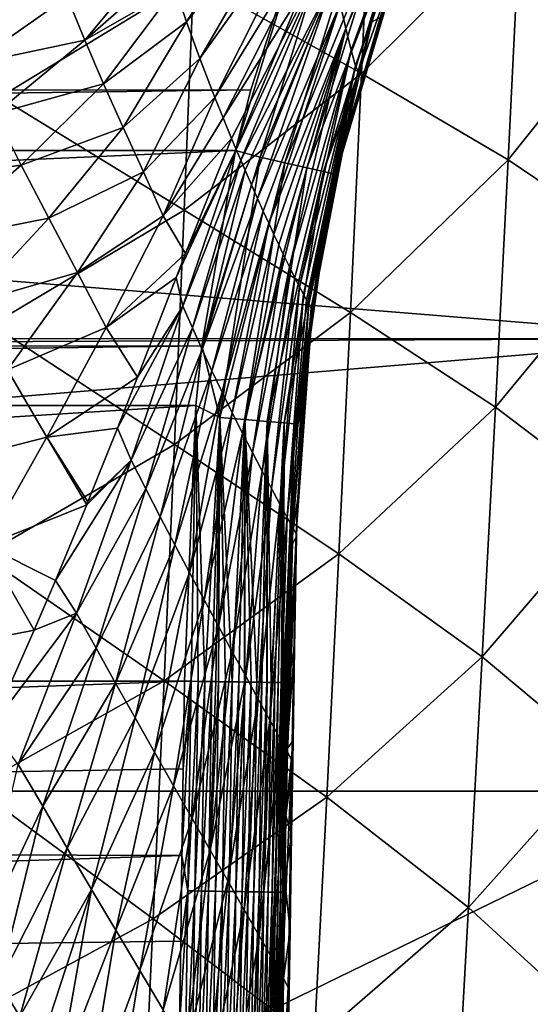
# Model space of a CAD drawing. Header units: metres. Extents: x -26 to 26, y -119 to 32.
# Tile 135 of 208: x 13.95 to 17.45, y -49.34 to -42.59. Entities that reach past the tile are written whole.
import ezdxf

# ---------------------------------------------------------------- set-up
doc = ezdxf.new("R2010")
doc.units = ezdxf.units.M
doc.layers.add('solid_13_411_041_XXX', color=7, linetype='CONTINUOUS')

msp = doc.modelspace()

# ---------------------------------------------------------------- linework, layer by layer
at = {"layer": 'solid_13_411_041_XXX'}
for points in [[(16.187353, -42.646336, 140.213745), (16.147326, -42.478176, 139.66362), (16.793259, -41.121155, 140.263977)], [(16.187353, -42.646336, 140.213745), (16.793259, -41.121155, 140.263977), (16.793377, -41.233803, 140.783554)], [(16.223307, -42.794968, 140.77388), (16.187353, -42.646336, 140.213745), (16.793377, -41.233803, 140.783554)], [(16.223307, -42.794968, 140.77388), (16.793377, -41.233803, 140.783554), (16.79286, -41.318478, 141.311447)], [(16.252863, -42.903385, 141.345352), (16.223307, -42.794968, 140.77388), (16.79286, -41.318478, 141.311447)], [(16.252863, -42.903385, 141.345352), (16.79286, -41.318478, 141.311447), (16.798859, -41.359192, 141.846466)], [(15.093319, -42.602062, 136.457214), (15.01537, -42.370205, 135.955963), (15.916886, -41.331543, 136.411133)], [(15.093319, -42.602062, 136.457214), (15.916886, -41.331543, 136.411133), (15.950157, -41.53006, 136.950851)], [(16.366863, -41.343361, 76.616867), (16.29439, -42.955505, 77.019981), (15.142138, -42.308834, 75.789986)], [(16.252863, -42.903385, 141.345352), (16.798859, -41.359192, 141.846466), (16.587547, -41.91626, 141.87326)], [(17.382345, -41.871723, 77.971092), (16.29439, -42.955505, 77.019981), (16.366863, -41.343361, 76.616867)], [(15.142138, -42.308834, 75.789986), (13.812059, -43.117809, 75.034843), (13.863782, -41.580997, 74.653984)], [(15.18409, -42.851822, 136.99826), (15.093319, -42.602062, 136.457214), (15.950157, -41.53006, 136.950851)], [(15.18409, -42.851822, 136.99826), (15.950157, -41.53006, 136.950851), (15.986606, -41.727215, 137.490891)], [(18.75638, -44.772785, 104.989876), (18.75638, -41.678455, 105.260582), (-19.360794, -41.683056, 105.260048)], [(18.75638, -44.772785, 104.989876), (-19.360794, -41.683056, 105.260048), (-19.021423, -44.781231, 104.989388)], [(15.287701, -43.119053, 137.584137), (15.18409, -42.851822, 136.99826), (15.986606, -41.727215, 137.490891)], [(15.287701, -43.119053, 137.584137), (15.986606, -41.727215, 137.490891), (16.024906, -41.921589, 138.03215)], [(15.950347, -41.782513, 145.140533), (-15.952346, -41.777439, 145.140533), (-15.528841, -43.087605, 145.14064)], [(15.950347, -41.782513, 145.140533), (-15.528841, -43.087605, 145.14064), (15.534035, -43.068142, 145.14064)], [(15.950347, -41.782513, 145.140533), (15.534035, -43.068142, 145.14064), (15.430722, -43.482998, 145.140671)], [(16.131378, -41.800194, 145.118454), (15.950347, -41.782513, 145.140533), (15.430722, -43.482998, 145.140671)], [(16.131378, -41.800194, 145.118454), (15.430722, -43.482998, 145.140671), (15.598575, -43.527996, 145.119064)], [(16.295879, -41.863144, 145.047119), (16.131378, -41.800194, 145.118454), (15.598575, -43.527996, 145.119064)], [(16.295879, -41.863144, 145.047119), (15.598575, -43.527996, 145.119064), (15.768372, -43.567036, 145.049377)], [(16.441626, -41.918922, 144.926224), (16.295879, -41.863144, 145.047119), (15.768372, -43.567036, 145.049377)], [(15.344087, -43.258759, 137.895615), (15.287701, -43.119053, 137.584137), (16.024906, -41.921589, 138.03215)], [(15.344087, -43.258759, 137.895615), (16.024906, -41.921589, 138.03215), (16.064377, -42.112083, 138.574936)], [(16.441626, -41.918922, 144.926224), (15.768372, -43.567036, 145.049377), (15.919316, -43.601749, 144.931335)], [(16.550552, -41.960613, 144.766953), (16.441626, -41.918922, 144.926224), (15.919316, -43.601749, 144.931335)], [(16.252863, -42.903385, 141.345352), (16.587547, -41.91626, 141.87326), (16.364782, -42.601067, 141.90834)], [(17.382345, -41.871723, 77.971092), (17.298861, -43.547424, 78.340866), (16.29439, -42.955505, 77.019981)], [(16.364782, -42.601067, 141.90834), (16.587547, -41.91626, 141.87326), (16.421585, -42.571495, 144.417801)], [(18.235641, -42.373711, 79.411781), (17.298861, -43.547424, 78.340866), (17.382345, -41.871723, 77.971092)], [(16.550552, -41.960613, 144.766953), (15.919316, -43.601749, 144.931335), (16.033232, -43.627953, 144.775574)], [(16.612694, -41.984409, 144.588959), (16.550552, -41.960613, 144.766953), (16.033232, -43.627953, 144.775574)], [(16.612694, -41.984409, 144.588959), (16.033232, -43.627953, 144.775574), (16.099884, -43.643288, 144.600845)], [(16.612694, -41.984409, 144.588959), (16.099884, -43.643288, 144.600845), (16.120564, -43.643906, 144.427109)], [(16.612694, -41.984409, 144.588959), (16.120564, -43.643906, 144.427109), (16.172867, -43.426437, 144.425217)], [(16.612694, -41.984409, 144.588959), (16.172867, -43.426437, 144.425217), (16.421585, -42.571495, 144.417801)], [(14.275381, -42.428604, 134.947449), (14.928402, -42.08646, 135.341858), (14.395706, -42.725845, 135.531158)], [(14.395706, -42.725845, 135.531158), (14.928402, -42.08646, 135.341858), (14.969631, -42.2248, 135.641479)], [(15.403319, -43.401909, 138.219604), (15.344087, -43.258759, 137.895615), (16.064377, -42.112083, 138.574936)], [(15.434862, -43.476753, 138.391251), (15.403319, -43.401909, 138.219604), (16.064377, -42.112083, 138.574936)], [(15.465653, -43.548958, 138.558243), (15.434862, -43.476753, 138.391251), (16.064377, -42.112083, 138.574936)], [(15.465653, -43.548958, 138.558243), (16.064377, -42.112083, 138.574936), (16.10536, -42.298134, 139.118683)], [(14.395706, -42.725845, 135.531158), (14.969631, -42.2248, 135.641479), (15.01537, -42.370205, 135.955963)], [(15.142138, -42.308834, 75.789986), (15.077986, -43.893303, 76.142365), (13.812059, -43.117809, 75.034843)], [(16.29439, -42.955505, 77.019981), (15.077986, -43.893303, 76.142365), (15.142138, -42.308834, 75.789986)], [(15.495673, -43.618553, 138.720551), (15.465653, -43.548958, 138.558243), (16.10536, -42.298134, 139.118683)], [(15.539191, -43.718098, 138.955093), (15.495673, -43.618553, 138.720551), (16.10536, -42.298134, 139.118683)], [(15.580873, -43.812, 139.179413), (15.539191, -43.718098, 138.955093), (16.10536, -42.298134, 139.118683)], [(15.580873, -43.812, 139.179413), (16.10536, -42.298134, 139.118683), (16.147326, -42.478176, 139.66362)], [(14.395706, -42.725845, 135.531158), (15.01537, -42.370205, 135.955963), (14.52505, -43.025597, 136.103897)], [(14.52505, -43.025597, 136.103897), (15.01537, -42.370205, 135.955963), (15.093319, -42.602062, 136.457214)], [(18.235641, -42.373711, 79.411781), (18.142736, -44.116489, 79.745483), (17.298861, -43.547424, 78.340866)], [(14.275381, -42.428604, 134.947449), (13.617742, -42.891537, 135.006592), (13.474375, -42.568516, 134.36673)], [(14.275381, -42.428604, 134.947449), (14.395706, -42.725845, 135.531158), (13.617742, -42.891537, 135.006592)], [(15.620574, -43.900162, 139.393921), (15.580873, -43.812, 139.179413), (16.147326, -42.478176, 139.66362)], [(15.658145, -43.982433, 139.59906), (15.620574, -43.900162, 139.393921), (16.147326, -42.478176, 139.66362)], [(15.658145, -43.982433, 139.59906), (16.147326, -42.478176, 139.66362), (16.187353, -42.646336, 140.213745)], [(14.52505, -43.025597, 136.103897), (15.093319, -42.602062, 136.457214), (14.660032, -43.326511, 136.662796)], [(14.660032, -43.326511, 136.662796), (15.093319, -42.602062, 136.457214), (15.18409, -42.851822, 136.99826)], [(16.364782, -42.601067, 141.90834), (16.421585, -42.571495, 144.417801), (16.172867, -43.426437, 144.425217)], [(16.270563, -42.938389, 141.926071), (16.364782, -42.601067, 141.90834), (16.172867, -43.426437, 144.425217)], [(16.252863, -42.903385, 141.345352), (16.364782, -42.601067, 141.90834), (16.270563, -42.938389, 141.926071)], [(15.693505, -44.058811, 139.795197), (15.658145, -43.982433, 139.59906), (16.187353, -42.646336, 140.213745)], [(15.726609, -44.129353, 139.982574), (15.693505, -44.058811, 139.795197), (16.187353, -42.646336, 140.213745)], [(15.757463, -44.194195, 140.161499), (15.726609, -44.129353, 139.982574), (16.187353, -42.646336, 140.213745)], [(15.799578, -44.281185, 140.414337), (15.757463, -44.194195, 140.161499), (16.187353, -42.646336, 140.213745)], [(15.799578, -44.281185, 140.414337), (16.187353, -42.646336, 140.213745), (16.223307, -42.794968, 140.77388)], [(14.395706, -42.725845, 135.531158), (13.782215, -43.23275, 135.625504), (13.617742, -42.891537, 135.006592)], [(14.395706, -42.725845, 135.531158), (14.52505, -43.025597, 136.103897), (13.782215, -43.23275, 135.625504)], [(15.836683, -44.356174, 140.649002), (15.799578, -44.281185, 140.414337), (16.223307, -42.794968, 140.77388)], [(15.868479, -44.418949, 140.866425), (15.836683, -44.356174, 140.649002), (16.223307, -42.794968, 140.77388)], [(15.868479, -44.418949, 140.866425), (16.223307, -42.794968, 140.77388), (16.252863, -42.903385, 141.345352)], [(14.660032, -43.326511, 136.662796), (15.18409, -42.851822, 136.99826), (14.798156, -43.62957, 137.204239)], [(14.798156, -43.62957, 137.204239), (15.18409, -42.851822, 136.99826), (15.287701, -43.119053, 137.584137)], [(15.894876, -44.469673, 141.0681), (15.868479, -44.418949, 140.866425), (16.252863, -42.903385, 141.345352)], [(15.916085, -44.509052, 141.255081), (15.894876, -44.469673, 141.0681), (16.252863, -42.903385, 141.345352)], [(15.932457, -44.538036, 141.428314), (15.916085, -44.509052, 141.255081), (16.252863, -42.903385, 141.345352)], [(15.932457, -44.538036, 141.428314), (16.252863, -42.903385, 141.345352), (16.270563, -42.938389, 141.926071)], [(15.947532, -44.562363, 141.64003), (15.932457, -44.538036, 141.428314), (16.270563, -42.938389, 141.926071)], [(15.955818, -44.572468, 141.832062), (15.947532, -44.562363, 141.64003), (16.270563, -42.938389, 141.926071)], [(15.955818, -44.572468, 141.832062), (16.270563, -42.938389, 141.926071), (16.191896, -43.253475, 141.942566)], [(16.191896, -43.253475, 141.942566), (16.270563, -42.938389, 141.926071), (16.172867, -43.426437, 144.425217)], [(16.29439, -42.955505, 77.019981), (16.218142, -44.593899, 77.343727), (15.077986, -43.893303, 76.142365)], [(17.298861, -43.547424, 78.340866), (16.218142, -44.593899, 77.343727), (16.29439, -42.955505, 77.019981)], [(15.534035, -43.068142, 145.14064), (-15.528841, -43.087605, 145.14064), (-15.430847, -43.482384, 145.140671)], [(15.534035, -43.068142, 145.14064), (-15.430847, -43.482384, 145.140671), (15.430722, -43.482998, 145.140671)], [(14.52505, -43.025597, 136.103897), (13.960288, -43.585064, 136.220795), (13.782215, -43.23275, 135.625504)], [(14.52505, -43.025597, 136.103897), (14.660032, -43.326511, 136.662796), (13.960288, -43.585064, 136.220795)], [(15.077986, -43.893303, 76.142365), (13.756984, -44.679817, 75.340813), (13.812059, -43.117809, 75.034843)], [(14.798156, -43.62957, 137.204239), (15.287701, -43.119053, 137.584137), (14.932986, -43.931828, 137.72641)], [(14.932986, -43.931828, 137.72641), (15.287701, -43.119053, 137.584137), (15.344087, -43.258759, 137.895615)], [(13.782215, -43.23275, 135.625504), (13.960288, -43.585064, 136.220795), (13.1317, -43.694328, 135.747818)], [(14.932986, -43.931828, 137.72641), (15.344087, -43.258759, 137.895615), (15.403319, -43.401909, 138.219604)], [(15.955818, -44.572468, 141.832062), (16.191896, -43.253475, 141.942566), (16.058514, -43.900585, 141.975571)], [(16.058514, -43.900585, 141.975571), (16.191896, -43.253475, 141.942566), (16.120564, -43.643906, 144.427109)], [(16.191896, -43.253475, 141.942566), (16.172867, -43.426437, 144.425217), (16.120564, -43.643906, 144.427109)], [(14.660032, -43.326511, 136.662796), (14.149329, -43.947617, 136.785431), (13.960288, -43.585064, 136.220795)], [(14.660032, -43.326511, 136.662796), (14.798156, -43.62957, 137.204239), (14.149329, -43.947617, 136.785431)], [(14.932986, -43.931828, 137.72641), (15.403319, -43.401909, 138.219604), (15.088057, -44.189053, 138.232193)], [(15.088057, -44.189053, 138.232193), (15.403319, -43.401909, 138.219604), (15.434862, -43.476753, 138.391251)], [(15.430722, -43.482998, 145.140671), (-15.430847, -43.482384, 145.140671), (-15.197733, -44.833141, 145.140793)], [(15.430722, -43.482998, 145.140671), (-15.197733, -44.833141, 145.140793), (15.198988, -44.822208, 145.140793)], [(15.088057, -44.189053, 138.232193), (15.434862, -43.476753, 138.391251), (15.023804, -44.354221, 138.235001)], [(15.069326, -44.551952, 138.453918), (15.023804, -44.354221, 138.235001), (15.434862, -43.476753, 138.391251)], [(15.069326, -44.551952, 138.453918), (15.434862, -43.476753, 138.391251), (15.465653, -43.548958, 138.558243)], [(15.598575, -43.527996, 145.119064), (15.430722, -43.482998, 145.140671), (15.198988, -44.822208, 145.140793)], [(15.069326, -44.551952, 138.453918), (15.465653, -43.548958, 138.558243), (15.134741, -44.700287, 138.675323)], [(15.134741, -44.700287, 138.675323), (15.465653, -43.548958, 138.558243), (15.495673, -43.618553, 138.720551)], [(15.598575, -43.527996, 145.119064), (15.198988, -44.822208, 145.140793), (15.321905, -45.314529, 145.119629)], [(15.768372, -43.567036, 145.049377), (15.598575, -43.527996, 145.119064), (15.321905, -45.314529, 145.119629)], [(17.298861, -43.547424, 78.340866), (17.211637, -45.244522, 78.634354), (16.218142, -44.593899, 77.343727)], [(18.142736, -44.116489, 79.745483), (17.211637, -45.244522, 78.634354), (17.298861, -43.547424, 78.340866)], [(13.960288, -43.585064, 136.220795), (13.358036, -44.102993, 136.363602), (13.1317, -43.694328, 135.747818)], [(13.960288, -43.585064, 136.220795), (14.149329, -43.947617, 136.785431), (13.358036, -44.102993, 136.363602)], [(15.134741, -44.700287, 138.675323), (15.495673, -43.618553, 138.720551), (15.200544, -44.847816, 138.900436)], [(15.200544, -44.847816, 138.900436), (15.495673, -43.618553, 138.720551), (15.539191, -43.718098, 138.955093)], [(15.768372, -43.567036, 145.049377), (15.321905, -45.314529, 145.119629), (15.49378, -45.329025, 145.051422)], [(15.919316, -43.601749, 144.931335), (15.768372, -43.567036, 145.049377), (15.49378, -45.329025, 145.051422)], [(15.919316, -43.601749, 144.931335), (15.49378, -45.329025, 145.051422), (15.647027, -45.341957, 144.935944)], [(16.033232, -43.627953, 144.775574), (15.919316, -43.601749, 144.931335), (15.647027, -45.341957, 144.935944)], [(14.798156, -43.62957, 137.204239), (14.346549, -44.320454, 137.311554), (14.149329, -43.947617, 136.785431)], [(14.798156, -43.62957, 137.204239), (14.932986, -43.931828, 137.72641), (14.346549, -44.320454, 137.311554)], [(16.033232, -43.627953, 144.775574), (15.647027, -45.341957, 144.935944), (15.763675, -45.351803, 144.783371)], [(16.099884, -43.643288, 144.600845), (16.033232, -43.627953, 144.775574), (15.763675, -45.351803, 144.783371)], [(16.099884, -43.643288, 144.600845), (15.763675, -45.351803, 144.783371), (15.833426, -45.3577, 144.611618)], [(16.099884, -43.643288, 144.600845), (15.833426, -45.3577, 144.611618), (15.856285, -45.360729, 144.440002)], [(16.099884, -43.643288, 144.600845), (15.856285, -45.360729, 144.440002), (15.867405, -45.235474, 144.439255)], [(16.099884, -43.643288, 144.600845), (15.867405, -45.235474, 144.439255), (15.99135, -44.288891, 144.432495)], [(16.099884, -43.643288, 144.600845), (15.99135, -44.288891, 144.432495), (16.120564, -43.643906, 144.427109)], [(16.058514, -43.900585, 141.975571), (16.120564, -43.643906, 144.427109), (15.99135, -44.288891, 144.432495)], [(15.200544, -44.847816, 138.900436), (15.539191, -43.718098, 138.955093), (15.580873, -43.812, 139.179413)], [(15.200544, -44.847816, 138.900436), (15.580873, -43.812, 139.179413), (15.268594, -44.994732, 139.128723)], [(15.268594, -44.994732, 139.128723), (15.580873, -43.812, 139.179413), (15.620574, -43.900162, 139.393921)], [(14.149329, -43.947617, 136.785431), (13.604113, -44.535084, 136.93013), (13.358036, -44.102993, 136.363602)], [(14.149329, -43.947617, 136.785431), (14.346549, -44.320454, 137.311554), (13.604113, -44.535084, 136.93013)], [(15.077986, -43.893303, 76.142365), (15.010406, -45.499794, 76.423454), (13.756984, -44.679817, 75.340813)], [(14.932986, -43.931828, 137.72641), (14.542253, -44.696293, 137.795898), (14.346549, -44.320454, 137.311554)], [(14.932986, -43.931828, 137.72641), (15.088057, -44.189053, 138.232193), (14.542253, -44.696293, 137.795898)], [(16.218142, -44.593899, 77.343727), (15.010406, -45.499794, 76.423454), (15.077986, -43.893303, 76.142365)], [(15.268594, -44.994732, 139.128723), (15.620574, -43.900162, 139.393921), (15.337573, -45.139805, 139.360931)], [(15.337573, -45.139805, 139.360931), (15.620574, -43.900162, 139.393921), (15.658145, -43.982433, 139.59906)], [(15.955818, -44.572468, 141.832062), (16.058514, -43.900585, 141.975571), (15.958297, -44.570518, 142.007156)], [(15.958297, -44.570518, 142.007156), (16.058514, -43.900585, 141.975571), (15.99135, -44.288891, 144.432495)], [(15.337573, -45.139805, 139.360931), (15.658145, -43.982433, 139.59906), (15.407598, -45.282265, 139.597473)], [(15.407598, -45.282265, 139.597473), (15.658145, -43.982433, 139.59906), (15.693505, -44.058811, 139.795197)], [(15.407598, -45.282265, 139.597473), (15.693505, -44.058811, 139.795197), (15.477396, -45.420815, 139.839188)], [(15.477396, -45.420815, 139.839188), (15.693505, -44.058811, 139.795197), (15.726609, -44.129353, 139.982574)], [(15.477396, -45.420815, 139.839188), (15.726609, -44.129353, 139.982574), (15.757463, -44.194195, 140.161499)], [(18.142736, -44.116489, 79.745483), (18.046215, -45.875763, 80.006798), (17.211637, -45.244522, 78.634354)], [(15.088057, -44.189053, 138.232193), (15.023804, -44.354221, 138.235001), (14.542253, -44.696293, 137.795898)], [(15.477396, -45.420815, 139.839188), (15.757463, -44.194195, 140.161499), (15.546423, -45.554543, 140.086716)], [(15.546423, -45.554543, 140.086716), (15.757463, -44.194195, 140.161499), (15.799578, -44.281185, 140.414337)], [(15.546423, -45.554543, 140.086716), (15.799578, -44.281185, 140.414337), (15.61332, -45.68214, 140.340958)], [(15.61332, -45.68214, 140.340958), (15.799578, -44.281185, 140.414337), (15.836683, -44.356174, 140.649002)], [(15.958297, -44.570518, 142.007156), (15.99135, -44.288891, 144.432495), (15.867405, -45.235474, 144.439255)], [(14.346549, -44.320454, 137.311554), (13.866858, -44.987549, 137.435303), (13.604113, -44.535084, 136.93013)], [(14.346549, -44.320454, 137.311554), (14.542253, -44.696293, 137.795898), (13.866858, -44.987549, 137.435303)], [(15.023804, -44.354221, 138.235001), (14.758595, -45.038113, 138.246841), (14.542253, -44.696293, 137.795898)], [(15.069326, -44.551952, 138.453918), (14.758595, -45.038113, 138.246841), (15.023804, -44.354221, 138.235001)], [(15.61332, -45.68214, 140.340958), (15.836683, -44.356174, 140.649002), (15.676666, -45.801754, 140.60289)], [(15.676666, -45.801754, 140.60289), (15.836683, -44.356174, 140.649002), (15.868479, -44.418949, 140.866425)], [(15.676666, -45.801754, 140.60289), (15.868479, -44.418949, 140.866425), (15.734353, -45.909668, 140.874084)], [(15.734353, -45.909668, 140.874084), (15.868479, -44.418949, 140.866425), (15.894876, -44.469673, 141.0681)], [(15.734353, -45.909668, 140.874084), (15.894876, -44.469673, 141.0681), (15.78377, -46.000965, 141.156082)], [(15.78377, -46.000965, 141.156082), (15.894876, -44.469673, 141.0681), (15.916085, -44.509052, 141.255081)], [(15.069326, -44.551952, 138.453918), (14.621613, -45.386902, 138.253433), (14.758595, -45.038113, 138.246841)], [(14.71393, -45.608006, 138.439499), (14.621613, -45.386902, 138.253433), (15.069326, -44.551952, 138.453918)], [(14.71393, -45.608006, 138.439499), (15.069326, -44.551952, 138.453918), (15.134741, -44.700287, 138.675323)], [(15.78377, -46.000965, 141.156082), (15.916085, -44.509052, 141.255081), (15.932457, -44.538036, 141.428314)], [(15.78377, -46.000965, 141.156082), (15.932457, -44.538036, 141.428314), (15.821988, -46.070568, 141.449112)], [(15.821988, -46.070568, 141.449112), (15.932457, -44.538036, 141.428314), (15.947532, -44.562363, 141.64003)], [(15.821988, -46.070568, 141.449112), (15.947532, -44.562363, 141.64003), (15.845068, -46.112637, 141.751663)], [(15.845068, -46.112637, 141.751663), (15.947532, -44.562363, 141.64003), (15.955818, -44.572468, 141.832062)], [(16.218142, -44.593899, 77.343727), (16.138468, -46.250427, 77.599464), (15.010406, -45.499794, 76.423454)], [(15.845068, -46.112637, 141.751663), (15.955818, -44.572468, 141.832062), (15.857665, -45.86861, 142.053909)], [(15.958297, -44.570518, 142.007156), (15.867405, -45.235474, 144.439255), (15.856285, -45.360729, 144.440002)], [(15.89275, -45.24369, 142.034592), (15.958297, -44.570518, 142.007156), (15.856285, -45.360729, 144.440002)], [(15.857665, -45.86861, 142.053909), (15.958297, -44.570518, 142.007156), (15.89275, -45.24369, 142.034592)], [(15.955818, -44.572468, 141.832062), (15.958297, -44.570518, 142.007156), (15.857665, -45.86861, 142.053909)], [(17.211637, -45.244522, 78.634354), (16.138468, -46.250427, 77.599464), (16.218142, -44.593899, 77.343727)], [(15.010406, -45.499794, 76.423454), (13.698825, -46.260025, 75.582825), (13.756984, -44.679817, 75.340813)], [(14.542253, -44.696293, 137.795898), (14.135752, -45.448959, 137.874756), (13.866858, -44.987549, 137.435303)], [(14.542253, -44.696293, 137.795898), (14.758595, -45.038113, 138.246841), (14.135752, -45.448959, 137.874756)], [(14.813924, -45.802708, 138.633179), (14.71393, -45.608006, 138.439499), (15.134741, -44.700287, 138.675323)], [(14.813924, -45.802708, 138.633179), (15.134741, -44.700287, 138.675323), (15.200544, -44.847816, 138.900436)], [(18.75638, -44.772785, 104.989876), (-19.021423, -44.781231, 104.989388), (-19.00511, -44.936844, 104.980576)], [(18.75638, -44.772785, 104.989876), (-19.00511, -44.936844, 104.980576), (-18.756439, -47.877621, 104.899536)], [(18.75638, -44.772785, 104.989876), (-18.756439, -47.877621, 104.899536), (18.75638, -47.877621, 104.899536)], [(15.198988, -44.822208, 145.140793), (-15.197733, -44.833141, 145.140793), (-15.156585, -45.23217, 145.140823)], [(15.198988, -44.822208, 145.140793), (-15.156585, -45.23217, 145.140823), (15.156743, -45.231289, 145.140823)], [(15.198988, -44.822208, 145.140793), (15.156743, -45.231289, 145.140823), (15.321905, -45.314529, 145.119629)], [(14.913631, -45.996098, 138.834854), (14.813924, -45.802708, 138.633179), (15.200544, -44.847816, 138.900436)], [(14.913631, -45.996098, 138.834854), (15.200544, -44.847816, 138.900436), (15.268594, -44.994732, 139.128723)], [(13.866858, -44.987549, 137.435303), (14.135752, -45.448959, 137.874756), (13.37766, -45.643341, 137.571777)], [(14.758595, -45.038113, 138.246841), (14.621613, -45.386902, 138.253433), (14.135752, -45.448959, 137.874756)], [(15.014474, -46.188194, 139.043411), (14.913631, -45.996098, 138.834854), (15.268594, -44.994732, 139.128723)], [(15.014474, -46.188194, 139.043411), (15.268594, -44.994732, 139.128723), (15.337573, -45.139805, 139.360931)], [(15.114925, -46.377754, 139.259705), (15.014474, -46.188194, 139.043411), (15.337573, -45.139805, 139.360931)], [(15.114925, -46.377754, 139.259705), (15.337573, -45.139805, 139.360931), (15.407598, -45.282265, 139.597473)], [(15.156743, -45.231289, 145.140823), (-15.156585, -45.23217, 145.140823), (-15.079211, -47.123005, 145.140991)], [(15.156743, -45.231289, 145.140823), (-15.079211, -47.123005, 145.140991), (15.07924, -47.123005, 145.140991)], [(15.156743, -45.231289, 145.140823), (15.07924, -47.123005, 145.140991), (15.125822, -47.123653, 145.13945)], [(15.156743, -45.231289, 145.140823), (15.125822, -47.123653, 145.13945), (15.173273, -47.12431, 145.13472)], [(15.156743, -45.231289, 145.140823), (15.173273, -47.12431, 145.13472), (15.220291, -47.124966, 145.126801)], [(15.321905, -45.314529, 145.119629), (15.156743, -45.231289, 145.140823), (15.220291, -47.124966, 145.126801)], [(15.214602, -46.563824, 139.484619), (15.114925, -46.377754, 139.259705), (15.407598, -45.282265, 139.597473)], [(15.214602, -46.563824, 139.484619), (15.407598, -45.282265, 139.597473), (15.477396, -45.420815, 139.839188)], [(15.89275, -45.24369, 142.034592), (15.856285, -45.360729, 144.440002), (15.807066, -46.21003, 144.443878)], [(15.857665, -45.86861, 142.053909), (15.89275, -45.24369, 142.034592), (15.807066, -46.21003, 144.443878)], [(17.211637, -45.244522, 78.634354), (17.121077, -46.955746, 78.86351), (16.138468, -46.250427, 77.599464)], [(18.046215, -45.875763, 80.006798), (17.121077, -46.955746, 78.86351), (17.211637, -45.244522, 78.634354)], [(15.321905, -45.314529, 145.119629), (15.220291, -47.124966, 145.126801), (15.266652, -47.125607, 145.115753)], [(15.321905, -45.314529, 145.119629), (15.266652, -47.125607, 145.115753), (15.295842, -47.126015, 145.107056)], [(15.321905, -45.314529, 145.119629), (15.295842, -47.126015, 145.107056), (15.313437, -47.126259, 145.101151)], [(15.321905, -45.314529, 145.119629), (15.313437, -47.126259, 145.101151), (15.361266, -47.126923, 145.082428)], [(15.321905, -45.314529, 145.119629), (15.361266, -47.126923, 145.082428), (15.407578, -47.127567, 145.060287)], [(15.49378, -45.329025, 145.051422), (15.321905, -45.314529, 145.119629), (15.407578, -47.127567, 145.060287)], [(15.49378, -45.329025, 145.051422), (15.407578, -47.127567, 145.060287), (15.452159, -47.128189, 145.034866)], [(15.49378, -45.329025, 145.051422), (15.452159, -47.128189, 145.034866), (15.491479, -47.128735, 145.008667)], [(15.49378, -45.329025, 145.051422), (15.491479, -47.128735, 145.008667), (15.494876, -47.128784, 145.006226)], [(15.49378, -45.329025, 145.051422), (15.536291, -47.12936, 144.973801), (15.575194, -47.129906, 144.938385)], [(15.647027, -45.341957, 144.935944), (15.49378, -45.329025, 145.051422), (15.575194, -47.129906, 144.938385)], [(15.49378, -45.329025, 145.051422), (15.494876, -47.128784, 145.006226), (15.536291, -47.12936, 144.973801)], [(15.647027, -45.341957, 144.935944), (15.575194, -47.129906, 144.938385), (15.611364, -47.130409, 144.900177)], [(15.647027, -45.341957, 144.935944), (15.611364, -47.130409, 144.900177), (15.644595, -47.130875, 144.85939)], [(15.647027, -45.341957, 144.935944), (15.644595, -47.130875, 144.85939), (15.647764, -47.130917, 144.855148)], [(15.647027, -45.341957, 144.935944), (15.647764, -47.130917, 144.855148), (15.674092, -47.131287, 144.8172)], [(15.763675, -45.351803, 144.783371), (15.647027, -45.341957, 144.935944), (15.674092, -47.131287, 144.8172)], [(15.763675, -45.351803, 144.783371), (15.674092, -47.131287, 144.8172), (15.700376, -47.131657, 144.773117)], [(15.763675, -45.351803, 144.783371), (15.700376, -47.131657, 144.773117), (15.723401, -47.131981, 144.727249)], [(15.763675, -45.351803, 144.783371), (15.723401, -47.131981, 144.727249), (15.743056, -47.132256, 144.679794)], [(15.763675, -45.351803, 144.783371), (15.743056, -47.132256, 144.679794), (15.749646, -47.132351, 144.661316)], [(15.763675, -45.351803, 144.783371), (15.749646, -47.132351, 144.661316), (15.758579, -47.132477, 144.633224)], [(15.833426, -45.3577, 144.611618), (15.763675, -45.351803, 144.783371), (15.758579, -47.132477, 144.633224)], [(15.833426, -45.3577, 144.611618), (15.758579, -47.132477, 144.633224), (15.770533, -47.132645, 144.587082)], [(15.833426, -45.3577, 144.611618), (15.770533, -47.132645, 144.587082), (15.779359, -47.132774, 144.540222)], [(15.833426, -45.3577, 144.611618), (15.779359, -47.132774, 144.540222), (15.785014, -47.132854, 144.492859)], [(15.833426, -45.3577, 144.611618), (15.785014, -47.132854, 144.492859), (15.787468, -47.132893, 144.445343)], [(15.833426, -45.3577, 144.611618), (15.787468, -47.132893, 144.445343), (15.807066, -46.21003, 144.443878)], [(15.833426, -45.3577, 144.611618), (15.807066, -46.21003, 144.443878), (15.856285, -45.360729, 144.440002)], [(14.621613, -45.386902, 138.253433), (14.418194, -45.893669, 138.264999), (14.135752, -45.448959, 137.874756)], [(14.71393, -45.608006, 138.439499), (14.418194, -45.893669, 138.264999), (14.621613, -45.386902, 138.253433)], [(15.312487, -46.745148, 139.718979), (15.214602, -46.563824, 139.484619), (15.477396, -45.420815, 139.839188)], [(15.312487, -46.745148, 139.718979), (15.477396, -45.420815, 139.839188), (15.546423, -45.554543, 140.086716)], [(14.135752, -45.448959, 137.874756), (13.716723, -46.191971, 137.966141), (13.37766, -45.643341, 137.571777)], [(15.010406, -45.499794, 76.423454), (14.939713, -47.121429, 76.644112), (13.698825, -46.260025, 75.582825)], [(14.135752, -45.448959, 137.874756), (14.409806, -45.914223, 138.265549), (13.716723, -46.191971, 137.966141)], [(14.418194, -45.893669, 138.264999), (14.409806, -45.914223, 138.265549), (14.135752, -45.448959, 137.874756)], [(16.138468, -46.250427, 77.599464), (14.939713, -47.121429, 76.644112), (15.010406, -45.499794, 76.423454)], [(15.407815, -46.920639, 139.96373), (15.312487, -46.745148, 139.718979), (15.546423, -45.554543, 140.086716)], [(15.407815, -46.920639, 139.96373), (15.546423, -45.554543, 140.086716), (15.61332, -45.68214, 140.340958)], [(14.71393, -45.608006, 138.439499), (14.194624, -46.431797, 138.281998), (14.409806, -45.914223, 138.265549)], [(14.339275, -46.656204, 138.433502), (14.194624, -46.431797, 138.281998), (14.71393, -45.608006, 138.439499)], [(14.339275, -46.656204, 138.433502), (14.71393, -45.608006, 138.439499), (14.813924, -45.802708, 138.633179)], [(14.71393, -45.608006, 138.439499), (14.409806, -45.914223, 138.265549), (14.418194, -45.893669, 138.264999)], [(15.499493, -47.08876, 140.220001), (15.407815, -46.920639, 139.96373), (15.61332, -45.68214, 140.340958)], [(15.499493, -47.08876, 140.220001), (15.61332, -45.68214, 140.340958), (15.676666, -45.801754, 140.60289)], [(14.473937, -46.897377, 138.598999), (14.339275, -46.656204, 138.433502), (14.813924, -45.802708, 138.633179)], [(14.473937, -46.897377, 138.598999), (14.813924, -45.802708, 138.633179), (14.913631, -45.996098, 138.834854)], [(15.586004, -47.247059, 140.489349), (15.499493, -47.08876, 140.220001), (15.676666, -45.801754, 140.60289)], [(15.586004, -47.247059, 140.489349), (15.676666, -45.801754, 140.60289), (15.734353, -45.909668, 140.874084)], [(14.409806, -45.914223, 138.265549), (14.194624, -46.431797, 138.281998), (13.716723, -46.191971, 137.966141)], [(15.66506, -47.390877, 140.773956), (15.586004, -47.247059, 140.489349), (15.734353, -45.909668, 140.874084)], [(15.66506, -47.390877, 140.773956), (15.734353, -45.909668, 140.874084), (15.78377, -46.000965, 141.156082)], [(15.848782, -46.12907, 142.060013), (15.857665, -45.86861, 142.053909), (15.807066, -46.21003, 144.443878)], [(15.845068, -46.112637, 141.751663), (15.857665, -45.86861, 142.053909), (15.848782, -46.12907, 142.060013)], [(18.046215, -45.875763, 80.006798), (17.946455, -47.645355, 80.207825), (17.121077, -46.955746, 78.86351)], [(14.6075, -47.136803, 138.777222), (14.473937, -46.897377, 138.598999), (14.913631, -45.996098, 138.834854)], [(14.6075, -47.136803, 138.777222), (14.913631, -45.996098, 138.834854), (15.014474, -46.188194, 139.043411)], [(15.733289, -47.513622, 141.076233), (15.66506, -47.390877, 140.773956), (15.78377, -46.000965, 141.156082)], [(15.733289, -47.513622, 141.076233), (15.78377, -46.000965, 141.156082), (15.821988, -46.070568, 141.449112)], [(15.785869, -47.608414, 141.396606), (15.733289, -47.513622, 141.076233), (15.821988, -46.070568, 141.449112)], [(15.785869, -47.608414, 141.396606), (15.821988, -46.070568, 141.449112), (15.845068, -46.112637, 141.751663)], [(15.816884, -47.667442, 141.732651), (15.785869, -47.608414, 141.396606), (15.845068, -46.112637, 141.751663)], [(15.816884, -47.667442, 141.732651), (15.845068, -46.112637, 141.751663), (15.848782, -46.12907, 142.060013)], [(15.848782, -46.12907, 142.060013), (15.807066, -46.21003, 144.443878), (15.787468, -47.132893, 144.445343)], [(15.841486, -46.426311, 142.065567), (15.848782, -46.12907, 142.060013), (15.787468, -47.132893, 144.445343)], [(15.816884, -47.667442, 141.732651), (15.848782, -46.12907, 142.060013), (15.833476, -46.899025, 142.071793)], [(15.841486, -46.426311, 142.065567), (15.833476, -46.899025, 142.071793), (15.848782, -46.12907, 142.060013)], [(13.716723, -46.191971, 137.966141), (14.048308, -46.772732, 138.296509), (13.282425, -46.923603, 138.07695)], [(14.194624, -46.431797, 138.281998), (14.048308, -46.772732, 138.296509), (13.716723, -46.191971, 137.966141)], [(14.741172, -47.374432, 138.965454), (14.6075, -47.136803, 138.777222), (15.014474, -46.188194, 139.043411)], [(14.741172, -47.374432, 138.965454), (15.014474, -46.188194, 139.043411), (15.114925, -46.377754, 139.259705)], [(16.138468, -46.250427, 77.599464), (16.055737, -47.918888, 77.798302), (14.939713, -47.121429, 76.644112)], [(17.121077, -46.955746, 78.86351), (16.055737, -47.918888, 77.798302), (16.138468, -46.250427, 77.599464)], [(14.939713, -47.121429, 76.644112), (13.637869, -47.852673, 75.77124), (13.698825, -46.260025, 75.582825)], [(14.8739, -47.609074, 139.164719), (14.741172, -47.374432, 138.965454), (15.114925, -46.377754, 139.259705)], [(14.8739, -47.609074, 139.164719), (15.114925, -46.377754, 139.259705), (15.214602, -46.563824, 139.484619)], [(14.339275, -46.656204, 138.433502), (14.048308, -46.772732, 138.296509), (14.194624, -46.431797, 138.281998)], [(15.841486, -46.426311, 142.065567), (15.787468, -47.132893, 144.445343), (15.833476, -46.899025, 142.071793)], [(15.00488, -47.839558, 139.376617), (14.8739, -47.609074, 139.164719), (15.214602, -46.563824, 139.484619)], [(15.00488, -47.839558, 139.376617), (15.214602, -46.563824, 139.484619), (15.312487, -46.745148, 139.718979)], [(14.339275, -46.656204, 138.433502), (13.751267, -47.440731, 138.335114), (14.048308, -46.772732, 138.296509)], [(14.339275, -46.656204, 138.433502), (13.939373, -47.692978, 138.450989), (13.751267, -47.440731, 138.335114)], [(14.473937, -46.897377, 138.598999), (13.939373, -47.692978, 138.450989), (14.339275, -46.656204, 138.433502)], [(14.048308, -46.772732, 138.296509), (13.751267, -47.440731, 138.335114), (13.282425, -46.923603, 138.07695)], [(15.132941, -48.064472, 139.602158), (15.00488, -47.839558, 139.376617), (15.312487, -46.745148, 139.718979)], [(15.132941, -48.064472, 139.602158), (15.312487, -46.745148, 139.718979), (15.407815, -46.920639, 139.96373)], [(14.473937, -46.897377, 138.598999), (14.108668, -47.980957, 138.586975), (13.939373, -47.692978, 138.450989)], [(14.6075, -47.136803, 138.777222), (14.108668, -47.980957, 138.586975), (14.473937, -46.897377, 138.598999)], [(15.257209, -48.282593, 139.84256), (15.132941, -48.064472, 139.602158), (15.407815, -46.920639, 139.96373)], [(15.257209, -48.282593, 139.84256), (15.407815, -46.920639, 139.96373), (15.499493, -47.08876, 140.220001)], [(15.833476, -46.899025, 142.071793), (15.787468, -47.132893, 144.445343), (15.78111, -47.589962, 144.445267)], [(15.824121, -47.5289, 142.076447), (15.833476, -46.899025, 142.071793), (15.78111, -47.589962, 144.445267)], [(15.816884, -47.667442, 141.732651), (15.833476, -46.899025, 142.071793), (15.824121, -47.5289, 142.076447)], [(17.121077, -46.955746, 78.86351), (17.027523, -48.675781, 79.039474), (16.055737, -47.918888, 77.798302)], [(17.946455, -47.645355, 80.207825), (17.027523, -48.675781, 79.039474), (17.121077, -46.955746, 78.86351)], [(15.07924, -47.123005, 145.140991), (-15.079211, -47.123005, 145.140991), (-15.063796, -48.222023, 145.141083)], [(15.07924, -47.123005, 145.140991), (-15.063796, -48.222023, 145.141083), (15.07084, -47.723293, 145.141037)], [(14.939713, -47.121429, 76.644112), (14.866241, -48.753006, 76.814644), (13.637869, -47.852673, 75.77124)], [(16.055737, -47.918888, 77.798302), (14.866241, -48.753006, 76.814644), (14.939713, -47.121429, 76.644112)], [(15.062475, -48.317596, 145.141098), (15.103858, -48.56076, 145.139694), (15.125822, -47.123653, 145.13945)], [(15.07084, -47.723293, 145.141037), (15.062475, -48.317596, 145.141098), (15.125822, -47.123653, 145.13945)], [(15.07924, -47.123005, 145.140991), (15.07084, -47.723293, 145.141037), (15.125822, -47.123653, 145.13945)], [(15.125822, -47.123653, 145.13945), (15.103858, -48.56076, 145.139694), (15.173273, -47.12431, 145.13472)], [(15.103858, -48.56076, 145.139694), (15.150496, -48.56142, 145.135193), (15.173273, -47.12431, 145.13472)], [(15.173273, -47.12431, 145.13472), (15.150496, -48.56142, 145.135193), (15.220291, -47.124966, 145.126801)], [(15.150496, -48.56142, 145.135193), (15.197776, -48.562088, 145.127411), (15.220291, -47.124966, 145.126801)], [(15.220291, -47.124966, 145.126801), (15.197776, -48.562088, 145.127411), (15.266652, -47.125607, 145.115753)], [(15.197776, -48.562088, 145.127411), (15.245375, -48.562763, 145.11618), (15.266652, -47.125607, 145.115753)], [(15.295842, -47.126015, 145.107056), (15.266652, -47.125607, 145.115753), (15.245375, -48.562763, 145.11618)], [(15.295842, -47.126015, 145.107056), (15.245375, -48.562763, 145.11618), (15.313437, -47.126259, 145.101151)], [(15.245375, -48.562763, 145.11618), (15.292932, -48.563438, 145.10141), (15.313437, -47.126259, 145.101151)], [(15.376464, -48.492031, 140.099319), (15.257209, -48.282593, 139.84256), (15.499493, -47.08876, 140.220001)], [(15.313437, -47.126259, 145.101151), (15.292932, -48.563438, 145.10141), (15.361266, -47.126923, 145.082428)], [(15.292932, -48.563438, 145.10141), (15.340065, -48.564106, 145.083008), (15.361266, -47.126923, 145.082428)], [(15.361266, -47.126923, 145.082428), (15.340065, -48.564106, 145.083008), (15.407578, -47.127567, 145.060287)], [(15.340065, -48.564106, 145.083008), (15.38637, -48.564762, 145.060974), (15.407578, -47.127567, 145.060287)], [(15.376464, -48.492031, 140.099319), (15.499493, -47.08876, 140.220001), (15.586004, -47.247059, 140.489349)], [(15.407578, -47.127567, 145.060287), (15.38637, -48.564762, 145.060974), (15.452159, -47.128189, 145.034866)], [(15.38637, -48.564762, 145.060974), (15.431437, -48.565403, 145.03537), (15.452159, -47.128189, 145.034866)], [(15.491479, -47.128735, 145.008667), (15.452159, -47.128189, 145.034866), (15.431437, -48.565403, 145.03537)], [(15.491479, -47.128735, 145.008667), (15.431437, -48.565403, 145.03537), (15.494876, -47.128784, 145.006226)], [(15.431437, -48.565403, 145.03537), (15.474858, -48.566017, 145.006271), (15.494876, -47.128784, 145.006226)], [(15.494876, -47.128784, 145.006226), (15.474858, -48.566017, 145.006271), (15.536291, -47.12936, 144.973801)], [(15.474858, -48.566017, 145.006271), (15.516236, -48.566605, 144.973862), (15.536291, -47.12936, 144.973801)], [(15.536291, -47.12936, 144.973801), (15.516236, -48.566605, 144.973862), (15.575194, -47.129906, 144.938385)], [(15.516236, -48.566605, 144.973862), (15.555203, -48.567158, 144.93837), (15.575194, -47.129906, 144.938385)], [(15.575194, -47.129906, 144.938385), (15.555203, -48.567158, 144.93837), (15.611364, -47.130409, 144.900177)], [(15.555203, -48.567158, 144.93837), (15.591425, -48.567673, 144.900085), (15.611364, -47.130409, 144.900177)], [(15.611364, -47.130409, 144.900177), (15.591425, -48.567673, 144.900085), (15.644595, -47.130875, 144.85939)], [(15.591425, -48.567673, 144.900085), (15.624613, -48.568146, 144.859314), (15.644595, -47.130875, 144.85939)], [(15.647764, -47.130917, 144.855148), (15.644595, -47.130875, 144.85939), (15.624613, -48.568146, 144.859314)], [(15.647764, -47.130917, 144.855148), (15.624613, -48.568146, 144.859314), (15.674092, -47.131287, 144.8172)], [(15.624613, -48.568146, 144.859314), (15.654531, -48.568573, 144.816452), (15.674092, -47.131287, 144.8172)], [(15.674092, -47.131287, 144.8172), (15.654531, -48.568573, 144.816452), (15.700376, -47.131657, 144.773117)], [(14.6075, -47.136803, 138.777222), (14.276282, -48.266911, 138.740158), (14.108668, -47.980957, 138.586975)], [(14.741172, -47.374432, 138.965454), (14.276282, -48.266911, 138.740158), (14.6075, -47.136803, 138.777222)], [(15.654531, -48.568573, 144.816452), (15.681005, -48.568951, 144.771866), (15.700376, -47.131657, 144.773117)], [(15.700376, -47.131657, 144.773117), (15.681005, -48.568951, 144.771866), (15.723401, -47.131981, 144.727249)], [(15.681005, -48.568951, 144.771866), (15.703914, -48.569275, 144.725967), (15.723401, -47.131981, 144.727249)], [(15.723401, -47.131981, 144.727249), (15.703914, -48.569275, 144.725967), (15.743056, -47.132256, 144.679794)], [(15.703914, -48.569275, 144.725967), (15.723206, -48.569553, 144.679169), (15.743056, -47.132256, 144.679794)], [(15.749646, -47.132351, 144.661316), (15.743056, -47.132256, 144.679794), (15.723206, -48.569553, 144.679169)], [(15.749646, -47.132351, 144.661316), (15.723206, -48.569553, 144.679169), (15.758579, -47.132477, 144.633224)], [(15.723206, -48.569553, 144.679169), (15.738885, -48.569778, 144.631882), (15.758579, -47.132477, 144.633224)], [(15.758579, -47.132477, 144.633224), (15.738885, -48.569778, 144.631882), (15.770533, -47.132645, 144.587082)], [(15.738885, -48.569778, 144.631882), (15.75101, -48.56995, 144.584488), (15.770533, -47.132645, 144.587082)], [(15.770533, -47.132645, 144.587082), (15.75101, -48.56995, 144.584488), (15.779359, -47.132774, 144.540222)], [(15.75101, -48.56995, 144.584488), (15.75969, -48.570076, 144.537338), (15.779359, -47.132774, 144.540222)], [(15.779359, -47.132774, 144.540222), (15.75969, -48.570076, 144.537338), (15.785014, -47.132854, 144.492859)], [(15.75969, -48.570076, 144.537338), (15.765076, -48.570156, 144.490768), (15.785014, -47.132854, 144.492859)], [(15.787468, -47.132893, 144.445343), (15.785014, -47.132854, 144.492859), (15.765076, -48.570156, 144.490768)], [(15.78111, -47.589962, 144.445267), (15.787468, -47.132893, 144.445343), (15.765076, -48.570156, 144.490768)], [(15.488917, -48.689743, 140.374527), (15.376464, -48.492031, 140.099319), (15.586004, -47.247059, 140.489349)], [(15.488917, -48.689743, 140.374527), (15.586004, -47.247059, 140.489349), (15.66506, -47.390877, 140.773956)], [(14.741172, -47.374432, 138.965454), (14.44336, -48.550709, 138.906631), (14.276282, -48.266911, 138.740158)], [(14.8739, -47.609074, 139.164719), (14.44336, -48.550709, 138.906631), (14.741172, -47.374432, 138.965454)], [(15.591948, -48.870106, 140.671112), (15.488917, -48.689743, 140.374527), (15.66506, -47.390877, 140.773956)], [(15.591948, -48.870106, 140.671112), (15.66506, -47.390877, 140.773956), (15.733289, -47.513622, 141.076233)], [(15.681355, -49.024864, 140.992279), (15.591948, -48.870106, 140.671112), (15.733289, -47.513622, 141.076233)], [(15.681355, -49.024864, 140.992279), (15.733289, -47.513622, 141.076233), (15.785869, -47.608414, 141.396606)], [(15.824121, -47.5289, 142.076447), (15.78111, -47.589962, 144.445267), (15.774766, -48.043316, 144.44519)], [(15.821884, -47.678818, 142.07753), (15.824121, -47.5289, 142.076447), (15.774766, -48.043316, 144.44519)], [(15.816884, -47.667442, 141.732651), (15.824121, -47.5289, 142.076447), (15.821884, -47.678818, 142.07753)], [(15.774766, -48.043316, 144.44519), (15.78111, -47.589962, 144.445267), (15.765076, -48.570156, 144.490768)], [(14.8739, -47.609074, 139.164719), (14.609438, -48.831238, 139.087326), (14.44336, -48.550709, 138.906631)], [(15.00488, -47.839558, 139.376617), (14.609438, -48.831238, 139.087326), (14.8739, -47.609074, 139.164719)], [(15.750675, -49.14539, 141.338669), (15.681355, -49.024864, 140.992279), (15.785869, -47.608414, 141.396606)], [(15.750675, -49.14539, 141.338669), (15.785869, -47.608414, 141.396606), (15.816884, -47.667442, 141.732651)], [(15.791942, -49.221897, 141.70694), (15.750675, -49.14539, 141.338669), (15.816884, -47.667442, 141.732651)], [(15.791942, -49.221897, 141.70694), (15.816884, -47.667442, 141.732651), (15.821884, -47.678818, 142.07753)], [(17.946455, -47.645355, 80.207825), (17.843744, -49.421543, 80.35965), (17.027523, -48.675781, 79.039474)], [(15.07084, -47.723293, 145.141037), (-15.063796, -48.222023, 145.141083), (15.062475, -48.317596, 145.141098)], [(13.939373, -47.692978, 138.450989), (14.108668, -47.980957, 138.586975), (13.65425, -48.937939, 138.563797)], [(15.814467, -48.173618, 142.08107), (15.821884, -47.678818, 142.07753), (15.774766, -48.043316, 144.44519)], [(15.791942, -49.221897, 141.70694), (15.821884, -47.678818, 142.07753), (15.814467, -48.173618, 142.08107)], [(14.866241, -48.753006, 76.814644), (13.57441, -49.453457, 75.915665), (13.637869, -47.852673, 75.77124)], [(15.00488, -47.839558, 139.376617), (14.77334, -49.107082, 139.28447), (14.609438, -48.831238, 139.087326)], [(15.132941, -48.064472, 139.602158), (14.77334, -49.107082, 139.28447), (15.00488, -47.839558, 139.376617)], [(18.75638, -47.877621, 104.899536), (-18.756439, -47.877621, 104.899536), (-17.733347, -65.649178, 104.899536)], [(18.384905, -54.359974, 104.899536), (18.75638, -47.877621, 104.899536), (-17.733347, -65.649178, 104.899536)], [(16.055737, -47.918888, 77.798302), (15.970261, -49.594784, 77.950455), (14.866241, -48.753006, 76.814644)], [(17.027523, -48.675781, 79.039474), (15.970261, -49.594784, 77.950455), (16.055737, -47.918888, 77.798302)], [(14.108668, -47.980957, 138.586975), (13.80699, -49.188313, 138.651611), (13.65425, -48.937939, 138.563797)], [(14.108668, -47.980957, 138.586975), (14.276282, -48.266911, 138.740158), (13.80699, -49.188313, 138.651611)], [(15.132941, -48.064472, 139.602158), (14.933602, -49.376591, 139.499359), (14.77334, -49.107082, 139.28447)], [(15.257209, -48.282593, 139.84256), (14.933602, -49.376591, 139.499359), (15.132941, -48.064472, 139.602158)], [(15.76844, -48.492958, 144.445114), (15.774766, -48.043316, 144.44519), (15.765076, -48.570156, 144.490768)], [(15.814467, -48.173618, 142.08107), (15.774766, -48.043316, 144.44519), (15.76844, -48.492958, 144.445114)], [(15.80451, -48.83313, 142.085678), (15.814467, -48.173618, 142.08107), (15.76844, -48.492958, 144.445114)], [(15.791942, -49.221897, 141.70694), (15.814467, -48.173618, 142.08107), (15.80451, -48.83313, 142.085678)], [(15.062475, -48.317596, 145.141098), (-15.063796, -48.222023, 145.141083), (-15.048502, -49.300743, 145.141174)], [(14.276282, -48.266911, 138.740158), (13.9504, -49.423382, 138.743759), (13.80699, -49.188313, 138.651611)], [(14.276282, -48.266911, 138.740158), (14.44336, -48.550709, 138.906631), (13.9504, -49.423382, 138.743759)], [(15.062475, -48.317596, 145.141098), (-15.048502, -49.300743, 145.141174), (15.054146, -48.905926, 145.141144)], [(15.257209, -48.282593, 139.84256), (15.089161, -49.638371, 139.73349), (14.933602, -49.376591, 139.499359)], [(15.062475, -48.317596, 145.141098), (15.054146, -48.905926, 145.141144), (15.103858, -48.56076, 145.139694)], [(15.376464, -48.492031, 140.099319), (15.089161, -49.638371, 139.73349), (15.257209, -48.282593, 139.84256)], [(15.376464, -48.492031, 140.099319), (15.238498, -49.890129, 139.988815), (15.089161, -49.638371, 139.73349)], [(15.488917, -48.689743, 140.374527), (15.238498, -49.890129, 139.988815), (15.376464, -48.492031, 140.099319)], [(15.758984, -49.160454, 144.444992), (15.76844, -48.492958, 144.445114), (15.765076, -48.570156, 144.490768)], [(15.80451, -48.83313, 142.085678), (15.76844, -48.492958, 144.445114), (15.758984, -49.160454, 144.444992)], [(14.44336, -48.550709, 138.906631), (14.085136, -49.643833, 138.837997), (13.9504, -49.423382, 138.743759)], [(14.44336, -48.550709, 138.906631), (14.212631, -49.851894, 138.934387), (14.085136, -49.643833, 138.837997)], [(14.44336, -48.550709, 138.906631), (14.609438, -48.831238, 139.087326), (14.212631, -49.851894, 138.934387)], [(15.045852, -49.488274, 145.14119), (15.083388, -49.997887, 145.139816), (15.103858, -48.56076, 145.139694)], [(15.054146, -48.905926, 145.141144), (15.045852, -49.488274, 145.14119), (15.103858, -48.56076, 145.139694)], [(15.103858, -48.56076, 145.139694), (15.083388, -49.997887, 145.139816), (15.150496, -48.56142, 145.135193)], [(15.083388, -49.997887, 145.139816), (15.13004, -49.998562, 145.135315), (15.150496, -48.56142, 145.135193)], [(15.150496, -48.56142, 145.135193), (15.13004, -49.998562, 145.135315), (15.197776, -48.562088, 145.127411)], [(15.13004, -49.998562, 145.135315), (15.177335, -49.999245, 145.127518), (15.197776, -48.562088, 145.127411)], [(15.197776, -48.562088, 145.127411), (15.177335, -49.999245, 145.127518), (15.245375, -48.562763, 145.11618)], [(15.177335, -49.999245, 145.127518), (15.224947, -49.999931, 145.116287), (15.245375, -48.562763, 145.11618)], [(15.245375, -48.562763, 145.11618), (15.224947, -49.999931, 145.116287), (15.292932, -48.563438, 145.10141)], [(15.224947, -49.999931, 145.116287), (15.27252, -50.000618, 145.101501), (15.292932, -48.563438, 145.10141)], [(15.292932, -48.563438, 145.10141), (15.27252, -50.000618, 145.101501), (15.340065, -48.564106, 145.083008)], [(15.27252, -50.000618, 145.101501), (15.319667, -50.001301, 145.083099), (15.340065, -48.564106, 145.083008)], [(15.340065, -48.564106, 145.083008), (15.319667, -50.001301, 145.083099), (15.38637, -48.564762, 145.060974)], [(15.319667, -50.001301, 145.083099), (15.365986, -50.001972, 145.06105), (15.38637, -48.564762, 145.060974)], [(15.38637, -48.564762, 145.060974), (15.365986, -50.001972, 145.06105), (15.431437, -48.565403, 145.03537)], [(15.365986, -50.001972, 145.06105), (15.411065, -50.002621, 145.035416), (15.431437, -48.565403, 145.03537)], [(15.431437, -48.565403, 145.03537), (15.411065, -50.002621, 145.035416), (15.474858, -48.566017, 145.006271)], [(15.411065, -50.002621, 145.035416), (15.454495, -50.00325, 145.006302), (15.474858, -48.566017, 145.006271)], [(15.474858, -48.566017, 145.006271), (15.454495, -50.00325, 145.006302), (15.516236, -48.566605, 144.973862)], [(15.454495, -50.00325, 145.006302), (15.495883, -50.003849, 144.973877), (15.516236, -48.566605, 144.973862)], [(15.516236, -48.566605, 144.973862), (15.495883, -50.003849, 144.973877), (15.555203, -48.567158, 144.93837)], [(15.495883, -50.003849, 144.973877), (15.534856, -50.00441, 144.938354), (15.555203, -48.567158, 144.93837)], [(15.555203, -48.567158, 144.93837), (15.534856, -50.00441, 144.938354), (15.591425, -48.567673, 144.900085)], [(15.534856, -50.00441, 144.938354), (15.57108, -50.004936, 144.90004), (15.591425, -48.567673, 144.900085)], [(15.591425, -48.567673, 144.900085), (15.57108, -50.004936, 144.90004), (15.624613, -48.568146, 144.859314)], [(15.57108, -50.004936, 144.90004), (15.604268, -50.005417, 144.859253), (15.624613, -48.568146, 144.859314)], [(15.624613, -48.568146, 144.859314), (15.604268, -50.005417, 144.859253), (15.654531, -48.568573, 144.816452)], [(15.604268, -50.005417, 144.859253), (15.634183, -50.005848, 144.81636), (15.654531, -48.568573, 144.816452)], [(15.654531, -48.568573, 144.816452), (15.634183, -50.005848, 144.81636), (15.681005, -48.568951, 144.771866)], [(15.634183, -50.005848, 144.81636), (15.660649, -50.006229, 144.771759), (15.681005, -48.568951, 144.771866)], [(15.681005, -48.568951, 144.771866), (15.660649, -50.006229, 144.771759), (15.703914, -48.569275, 144.725967)], [(15.660649, -50.006229, 144.771759), (15.683549, -50.006561, 144.72583), (15.703914, -48.569275, 144.725967)], [(15.703914, -48.569275, 144.725967), (15.683549, -50.006561, 144.72583), (15.723206, -48.569553, 144.679169)], [(15.683549, -50.006561, 144.72583), (15.702827, -50.006844, 144.679016), (15.723206, -48.569553, 144.679169)], [(15.723206, -48.569553, 144.679169), (15.702827, -50.006844, 144.679016), (15.738885, -48.569778, 144.631882)], [(15.702827, -50.006844, 144.679016), (15.718492, -50.007069, 144.631699), (15.738885, -48.569778, 144.631882)], [(15.738885, -48.569778, 144.631882), (15.718492, -50.007069, 144.631699), (15.75101, -48.56995, 144.584488)], [(15.718492, -50.007069, 144.631699), (15.730598, -50.007244, 144.584274), (15.75101, -48.56995, 144.584488)], [(15.75101, -48.56995, 144.584488), (15.730598, -50.007244, 144.584274), (15.75969, -48.570076, 144.537338)], [(15.730598, -50.007244, 144.584274), (15.739259, -50.00737, 144.537109), (15.75969, -48.570076, 144.537338)], [(15.75969, -48.570076, 144.537338), (15.739259, -50.00737, 144.537109), (15.765076, -48.570156, 144.490768)], [(15.739259, -50.00737, 144.537109), (15.744621, -50.00745, 144.490524), (15.765076, -48.570156, 144.490768)], [(15.758984, -49.160454, 144.444992), (15.765076, -48.570156, 144.490768), (15.744621, -50.00745, 144.490524)], [(17.027523, -48.675781, 79.039474), (16.93125, -50.401447, 79.172325), (15.970261, -49.594784, 77.950455)], [(17.843744, -49.421543, 80.35965), (16.93125, -50.401447, 79.172325), (17.027523, -48.675781, 79.039474)], [(15.488917, -48.689743, 140.374527), (15.379415, -50.128212, 140.268005), (15.238498, -49.890129, 139.988815)], [(15.591948, -48.870106, 140.671112), (15.379415, -50.128212, 140.268005), (15.488917, -48.689743, 140.374527)], [(14.866241, -48.753006, 76.814644), (14.790273, -50.390755, 76.94445), (13.57441, -49.453457, 75.915665)], [(15.970261, -49.594784, 77.950455), (14.790273, -50.390755, 76.94445), (14.866241, -48.753006, 76.814644)], [(14.609438, -48.831238, 139.087326), (14.391974, -50.143661, 139.084061), (14.212631, -49.851894, 138.934387)], [(14.609438, -48.831238, 139.087326), (14.77334, -49.107082, 139.28447), (14.391974, -50.143661, 139.084061)], [(15.591948, -48.870106, 140.671112), (15.508856, -50.34602, 140.574677), (15.379415, -50.128212, 140.268005)], [(15.681355, -49.024864, 140.992279), (15.508856, -50.34602, 140.574677), (15.591948, -48.870106, 140.671112)], [(15.798342, -49.238907, 142.088486), (15.80451, -48.83313, 142.085678), (15.758984, -49.160454, 144.444992)], [(15.791942, -49.221897, 141.70694), (15.80451, -48.83313, 142.085678), (15.798342, -49.238907, 142.088486)], [(15.054146, -48.905926, 145.141144), (-15.048502, -49.300743, 145.141174), (15.045852, -49.488274, 145.14119)], [(15.681355, -49.024864, 140.992279), (15.621763, -50.533661, 140.912949), (15.508856, -50.34602, 140.574677)], [(15.750675, -49.14539, 141.338669), (15.621763, -50.533661, 140.912949), (15.681355, -49.024864, 140.992279)], [(14.77334, -49.107082, 139.28447), (14.558256, -50.413704, 139.23996), (14.391974, -50.143661, 139.084061)], [(14.77334, -49.107082, 139.28447), (14.933602, -49.376591, 139.499359), (14.558256, -50.413704, 139.23996)], [(15.750675, -49.14539, 141.338669), (15.710077, -50.680748, 141.283585), (15.621763, -50.533661, 140.912949)], [(15.791942, -49.221897, 141.70694), (15.710077, -50.680748, 141.283585), (15.750675, -49.14539, 141.338669)], [(13.80699, -49.188313, 138.651611), (13.9504, -49.423382, 138.743759), (13.762219, -49.50079, 138.680511)], [(15.791942, -49.221897, 141.70694), (15.763815, -50.775551, 141.682373), (15.710077, -50.680748, 141.283585)], [(15.749569, -49.819592, 144.444885), (15.758984, -49.160454, 144.444992), (15.744621, -50.00745, 144.490524)], [(15.798342, -49.238907, 142.088486), (15.758984, -49.160454, 144.444992), (15.749569, -49.819592, 144.444885)], [(15.791942, -49.221897, 141.70694), (15.798342, -49.238907, 142.088486), (15.763815, -50.775551, 141.682373)], [(15.794247, -49.507172, 142.090317), (15.798342, -49.238907, 142.088486), (15.749569, -49.819592, 144.444885)], [(15.763815, -50.775551, 141.682373), (15.798342, -49.238907, 142.088486), (15.794247, -49.507172, 142.090317)], [(15.045852, -49.488274, 145.14119), (-15.048502, -49.300743, 145.141174), (-15.033328, -50.359177, 145.141266)]]:
    msp.add_3dface(points, dxfattribs=at)

doc.saveas('drawing.dxf')
